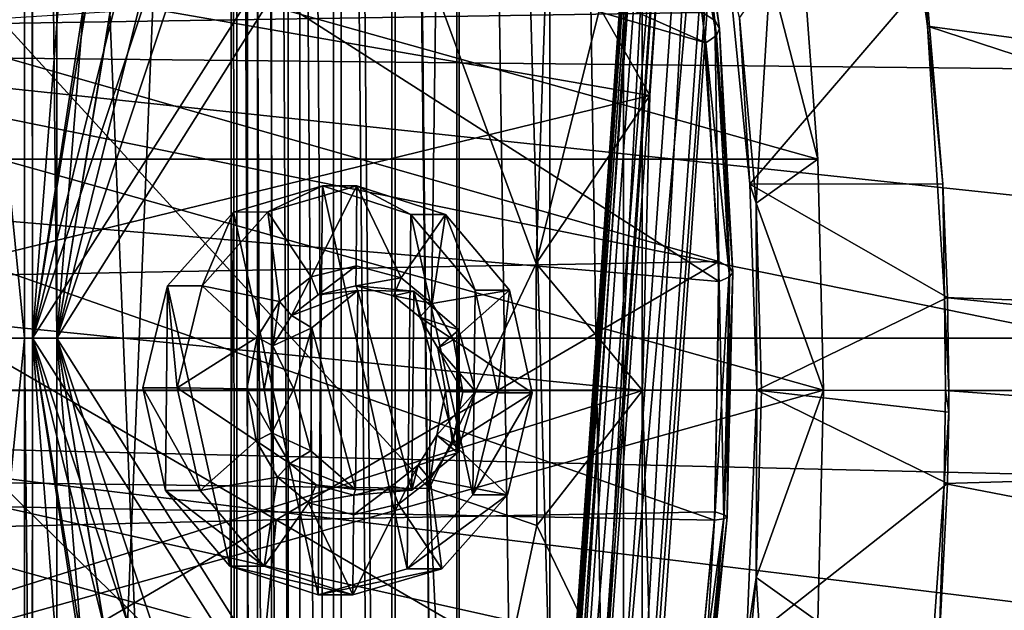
# Model space of a CAD drawing. Header units: metres. Extents: x 0 to 808, y -804 to 0.
# Tile 32 of 124: x 54 to 159, y -431 to -368. Entities that reach past the tile are written whole.
import ezdxf

# ---------------------------------------------------------------- set-up
doc = ezdxf.new("R2010")
doc.units = ezdxf.units.M

msp = doc.modelspace()

# ---------------------------------------------------------------- linework, layer by layer
at = {"layer": 'top'}
for points in [[(21.542166, -329.835785, 664.00946), (18.532249, -371.533875, 664.009521), (248.535645, -373.943726, 664.00946)], [(244.407547, -352.123993, 664.00946), (21.542166, -329.835785, 664.00946), (248.535645, -373.943726, 664.00946)], [(151.214111, -368.448395, 266.828857), (147.297379, -339.955139, 272.483185), (249.511292, -381.749786, 628.134583)], [(147.297379, -339.955139, 272.483185), (246.656921, -362.63324, 628.134583), (249.511292, -381.749786, 628.134583)], [(151.214111, -368.448395, 266.828857), (149.703827, -355.550659, 268.890137), (147.297379, -339.955139, 272.483185)], [(44.751301, -341.581635, 1487.285645), (127.063385, -366.969727, 1556.992432), (39.874352, -368.346619, 1483.866333)], [(62.734589, -341.381958, 1606.41626), (56.308884, -349.469788, 1606.41626), (127.394341, -370.258514, 1606.41626)], [(123.961105, -344.767303, 1606.41626), (62.734589, -341.381958, 1606.41626), (127.394341, -370.258514, 1606.41626)], [(124.748444, -341.66394, 1566.31543), (128.384338, -367.858948, 1569.262207), (127.063385, -366.969727, 1556.992432)], [(124.748444, -341.66394, 1566.31543), (125.389145, -342.719391, 1579.651611), (128.384338, -367.858948, 1569.262207)], [(125.389145, -342.719391, 1579.651611), (125.121582, -343.726898, 1593.035034), (128.879013, -368.691223, 1581.619629)], [(125.389145, -342.719391, 1579.651611), (128.879013, -368.691223, 1581.619629), (128.384338, -367.858948, 1569.262207)], [(123.961105, -344.767303, 1606.41626), (128.546265, -369.466339, 1594.019287), (125.121582, -343.726898, 1593.035034)], [(125.121582, -343.726898, 1593.035034), (128.546265, -369.466339, 1594.019287), (128.879013, -368.691223, 1581.619629)], [(31.526333, -360.236053, 1936.700195), (123.580734, -344.390533, 1987.365723), (121.380722, -375.91983, 1990.435425)], [(121.380722, -375.91983, 1990.435425), (123.580734, -344.390533, 1987.365723), (116.010399, -366.478821, 1999.915161)], [(123.961105, -344.767303, 1606.41626), (127.394341, -370.258514, 1606.41626), (128.546265, -369.466339, 1594.019287)], [(56.308884, -349.469788, 1606.41626), (31.726486, -387.663605, 1606.41626), (128.855896, -395.908936, 1606.41626)], [(56.308884, -349.469788, 1606.41626), (47.322784, -354.564178, 1606.41626), (31.726486, -387.663605, 1606.41626)], [(127.394341, -370.258514, 1606.41626), (56.308884, -349.469788, 1606.41626), (128.855896, -395.908936, 1606.41626)], [(151.007889, -363.41098, 259.653168), (149.703827, -355.550659, 268.890137), (151.214111, -368.448395, 266.828857)], [(51.504875, -358.107056, 192.135345), (137.623108, -358.098785, 192.082504), (139.434402, -382.757477, 189.277145)], [(51.505737, -382.758026, 189.286346), (51.504875, -358.107056, 192.135345), (139.434402, -382.757477, 189.277145)], [(139.434402, -382.757477, 189.277145), (137.623108, -358.098785, 192.082504), (134.32782, -362.826233, 223.287338)], [(29.250618, -398.433411, 1938.875854), (31.526333, -360.236053, 1936.700195), (121.380722, -375.91983, 1990.435425)], [(131.02562, -367.507629, 254.497528), (132.809525, -387.473419, 252.217087), (134.32782, -362.826233, 223.287338)], [(132.809525, -387.473419, 252.217087), (139.434402, -382.757477, 189.277145), (134.32782, -362.826233, 223.287338)], [(129.941803, -363.378082, 259.678375), (132.15181, -385.435852, 257.196381), (131.02562, -367.507629, 254.497528)], [(151.007889, -363.41098, 259.653168), (132.15181, -385.435852, 257.196381), (129.941803, -363.378082, 259.678375)], [(151.007889, -363.41098, 259.653168), (152.883057, -385.425201, 257.200012), (132.15181, -385.435852, 257.196381)], [(152.883057, -385.425201, 257.200012), (151.007889, -363.41098, 259.653168), (151.214111, -368.448395, 266.828857)], [(97.669868, -418.167664, 2031.968872), (98.379761, -364.648163, 2030.431641), (51.506985, -367.649902, 2038.852661)], [(109.163269, -393.973083, 2011.623779), (98.379761, -364.648163, 2030.431641), (97.669868, -418.167664, 2031.968872)], [(110.150223, -365.82901, 2010.088013), (98.379761, -364.648163, 2030.431641), (109.163269, -393.973083, 2011.623779)], [(116.010399, -366.478821, 1999.915161), (110.150223, -365.82901, 2010.088013), (109.163269, -393.973083, 2011.623779)], [(127.063385, -366.969727, 1556.992432), (128.809021, -393.76825, 1559.180054), (39.874352, -368.346619, 1483.866333)], [(121.380722, -375.91983, 1990.435425), (116.010399, -366.478821, 1999.915161), (109.163269, -393.973083, 2011.623779)], [(127.063385, -366.969727, 1556.992432), (128.384338, -367.858948, 1569.262207), (128.809021, -393.76825, 1559.180054)], [(97.669868, -418.167664, 2031.968872), (51.506985, -367.649902, 2038.852661), (51.506989, -417.552856, 2040.109741)], [(128.384338, -367.858948, 1569.262207), (129.939499, -394.385986, 1570.913208), (128.809021, -393.76825, 1559.180054)], [(128.384338, -367.858948, 1569.262207), (128.879013, -368.691223, 1581.619629), (129.939499, -394.385986, 1570.913208)], [(132.15181, -385.435852, 257.196381), (132.809525, -387.473419, 252.217087), (131.02562, -367.507629, 254.497528)], [(39.874352, -368.346619, 1483.866333), (128.809021, -393.76825, 1559.180054), (36.266117, -395.486328, 1481.538696)], [(128.879013, -368.691223, 1581.619629), (128.546265, -369.466339, 1594.019287), (130.324265, -394.937561, 1582.724243)], [(128.879013, -368.691223, 1581.619629), (130.324265, -394.937561, 1582.724243), (129.939499, -394.385986, 1570.913208)], [(153.045242, -397.627655, 264.606598), (151.214111, -368.448395, 266.828857), (250.818848, -401.033966, 628.134583)], [(151.214111, -368.448395, 266.828857), (249.511292, -381.749786, 628.134583), (250.818848, -401.033966, 628.134583)], [(151.214111, -368.448395, 266.828857), (153.045242, -397.627655, 264.606598), (152.883057, -385.425201, 257.200012)], [(127.394341, -370.258514, 1606.41626), (129.962296, -395.422852, 1594.572144), (128.546265, -369.466339, 1594.019287)], [(127.394341, -370.258514, 1606.41626), (128.855896, -395.908936, 1606.41626), (129.962296, -395.422852, 1594.572144)], [(128.546265, -369.466339, 1594.019287), (129.962296, -395.422852, 1594.572144), (130.324265, -394.937561, 1582.724243)], [(248.535645, -373.943726, 664.00946), (18.532249, -371.533875, 664.009521), (250.639572, -396.245636, 664.00946)], [(18.532249, -371.533875, 664.009521), (250.65152, -418.744904, 664.00946), (250.639572, -396.245636, 664.00946)], [(18.532249, -371.533875, 664.009521), (20.811975, -413.274261, 664.009521), (250.65152, -418.744904, 664.00946)], [(29.250618, -398.433411, 1938.875854), (121.380722, -375.91983, 1990.435425), (120.620842, -407.628754, 1991.945435)], [(120.620842, -407.628754, 1991.945435), (121.380722, -375.91983, 1990.435425), (109.163269, -393.973083, 2011.623779)], [(51.505737, -382.758026, 189.286346), (139.434402, -382.757477, 189.277145), (140.042877, -407.620453, 188.338043)], [(51.506351, -407.620453, 188.338043), (51.505737, -382.758026, 189.286346), (140.042877, -407.620453, 188.338043)], [(140.042877, -407.620453, 188.338043), (139.434402, -382.757477, 189.277145), (132.809525, -387.473419, 252.217087)], [(152.883057, -385.425201, 257.200012), (153.386719, -397.627655, 256.544312), (132.15181, -385.435852, 257.196381)], [(132.15181, -385.435852, 257.196381), (132.891617, -407.620453, 256.377838), (132.809525, -387.473419, 252.217087)], [(132.15181, -385.435852, 257.196381), (153.386719, -397.627655, 256.544312), (132.891617, -407.620453, 256.377838)], [(153.045242, -397.627655, 264.606598), (153.386719, -397.627655, 256.544312), (152.883057, -385.425201, 257.200012)], [(31.726486, -387.663605, 1606.41626), (27.370209, -419.674286, 1606.41626), (128.348419, -421.586182, 1606.41626)], [(128.855896, -395.908936, 1606.41626), (31.726486, -387.663605, 1606.41626), (128.348419, -421.586182, 1606.41626)], [(133.40921, -407.620453, 251.453156), (140.042877, -407.620453, 188.338043), (132.809525, -387.473419, 252.217087)], [(132.891617, -407.620453, 256.377838), (133.40921, -407.620453, 251.453156), (132.809525, -387.473419, 252.217087)], [(128.809021, -393.76825, 1559.180054), (81.225533, -421.558472, 1520.022461), (36.266117, -395.486328, 1481.538696)], [(128.809021, -393.76825, 1559.180054), (128.398941, -420.69574, 1559.59729), (81.225533, -421.558472, 1520.022461)], [(109.163269, -393.973083, 2011.623779), (97.669868, -418.167664, 2031.968872), (109.257904, -422.173615, 2012.037354)], [(120.620842, -407.628754, 1991.945435), (109.163269, -393.973083, 2011.623779), (109.257904, -422.173615, 2012.037354)], [(128.809021, -393.76825, 1559.180054), (129.939499, -394.385986, 1570.913208), (128.398941, -420.69574, 1559.59729)], [(129.939499, -394.385986, 1570.913208), (129.385452, -421.01651, 1571.237183), (128.398941, -420.69574, 1559.59729)], [(129.939499, -394.385986, 1570.913208), (130.324265, -394.937561, 1582.724243), (129.385452, -421.01651, 1571.237183)], [(36.266117, -395.486328, 1481.538696), (81.225533, -421.558472, 1520.022461), (34.040581, -422.705139, 1480.44043)], [(128.855896, -395.908936, 1606.41626), (129.361877, -421.431946, 1594.683105), (129.962296, -395.422852, 1594.572144)], [(129.962296, -395.422852, 1594.572144), (129.361877, -421.431946, 1594.683105), (129.706726, -421.261902, 1582.94458)], [(130.324265, -394.937561, 1582.724243), (129.706726, -421.261902, 1582.94458), (129.385452, -421.01651, 1571.237183)], [(130.324265, -394.937561, 1582.724243), (129.962296, -395.422852, 1594.572144), (129.706726, -421.261902, 1582.94458)], [(128.855896, -395.908936, 1606.41626), (128.348419, -421.586182, 1606.41626), (129.361877, -421.431946, 1594.683105)], [(153.386719, -397.627655, 256.544312), (153.515457, -407.637634, 256.377838), (132.891617, -407.620453, 256.377838)], [(153.172592, -407.625549, 264.485321), (153.045242, -397.627655, 264.606598), (250.909256, -407.622559, 628.134583)], [(153.045242, -397.627655, 264.606598), (250.818848, -401.033966, 628.134583), (250.909256, -407.622559, 628.134583)], [(153.386719, -397.627655, 256.544312), (153.045242, -397.627655, 264.606598), (153.515457, -407.637634, 256.377838)], [(153.045242, -397.627655, 264.606598), (153.172592, -407.625549, 264.485321), (153.515457, -407.637634, 256.377838)], [(28.926203, -407.628754, 1939.005371), (29.250618, -398.433411, 1938.875854), (120.620842, -407.628754, 1991.945435)], [(28.926203, -407.628754, 1939.005371), (120.620842, -407.628754, 1991.945435), (28.442308, -436.735413, 1938.395386)], [(120.620842, -407.628754, 1991.945435), (121.757156, -448.084473, 1991.592041), (28.442308, -436.735413, 1938.395386)], [(139.434372, -432.48407, 189.277222), (51.505966, -432.483521, 189.286392), (140.042877, -407.620453, 188.338043)], [(51.505966, -432.483521, 189.286392), (51.506351, -407.620453, 188.338043), (140.042877, -407.620453, 188.338043)], [(121.757156, -448.084473, 1991.592041), (120.620842, -407.628754, 1991.945435), (109.257904, -422.173615, 2012.037354)], [(131.788544, -434.702667, 257.601563), (132.891617, -407.620453, 256.377838), (153.373627, -417.627655, 256.544342)], [(132.891617, -407.620453, 256.377838), (131.788544, -434.702667, 257.601563), (132.810349, -427.753632, 252.216034)], [(133.40921, -407.620453, 251.453156), (132.891617, -407.620453, 256.377838), (132.810349, -427.753632, 252.216034)], [(139.434372, -432.48407, 189.277222), (140.042877, -407.620453, 188.338043), (132.810349, -427.753632, 252.216034)], [(132.810349, -427.753632, 252.216034), (140.042877, -407.620453, 188.338043), (133.40921, -407.620453, 251.453156)], [(132.891617, -407.620453, 256.377838), (153.508301, -409.973663, 256.386993), (153.373627, -417.627655, 256.544342)], [(132.891617, -407.620453, 256.377838), (153.515457, -407.637634, 256.377838), (153.508301, -409.973663, 256.386993)], [(250.800812, -414.838379, 628.134583), (153.026871, -417.627655, 264.74408), (153.172592, -407.625549, 264.485321)], [(153.172592, -407.625549, 264.485321), (153.026871, -417.627655, 264.74408), (153.508301, -409.973663, 256.386993)], [(250.909256, -407.622559, 628.134583), (250.800812, -414.838379, 628.134583), (153.172592, -407.625549, 264.485321)], [(153.515457, -407.637634, 256.377838), (153.172592, -407.625549, 264.485321), (153.508301, -409.973663, 256.386993)], [(153.508301, -409.973663, 256.386993), (153.026871, -417.627655, 264.74408), (153.373627, -417.627655, 256.544342)], [(20.811975, -413.274261, 664.009521), (248.557526, -441.146515, 664.00946), (250.65152, -418.744904, 664.00946)], [(248.557526, -441.146515, 664.00946), (20.811975, -413.274261, 664.009521), (244.398788, -463.15802, 664.00946)], [(20.811975, -413.274261, 664.009521), (28.320469, -454.400513, 664.009521), (244.398788, -463.15802, 664.00946)], [(250.800812, -414.838379, 628.134583), (249.195343, -436.260559, 628.134583), (153.026871, -417.627655, 264.74408)], [(100.007813, -465.213501, 2030.410889), (51.506989, -417.552856, 2040.109741), (51.506996, -467.455811, 2038.852661)], [(100.007813, -465.213501, 2030.410889), (97.669868, -418.167664, 2031.968872), (51.506989, -417.552856, 2040.109741)], [(131.788544, -434.702667, 257.601563), (153.373627, -417.627655, 256.544342), (152.471725, -434.867889, 257.616455)], [(249.195343, -436.260559, 628.134583), (150.935715, -447.12027, 268.270477), (153.026871, -417.627655, 264.74408)], [(153.026871, -417.627655, 264.74408), (150.935715, -447.12027, 268.270477), (152.471725, -434.867889, 257.616455)], [(153.373627, -417.627655, 256.544342), (153.026871, -417.627655, 264.74408), (152.471725, -434.867889, 257.616455)], [(97.669868, -418.167664, 2031.968872), (100.007813, -465.213501, 2030.410889), (109.257904, -422.173615, 2012.037354)], [(27.370209, -419.674286, 1606.41626), (24.746794, -451.846039, 1606.41626), (125.88398, -447.147491, 1606.41626)], [(128.348419, -421.586182, 1606.41626), (27.370209, -419.674286, 1606.41626), (125.88398, -447.147491, 1606.41626)], [(128.398941, -420.69574, 1559.59729), (125.840233, -447.471497, 1558.249268), (81.225533, -421.558472, 1520.022461)], [(128.398941, -420.69574, 1559.59729), (129.385452, -421.01651, 1571.237183), (125.840233, -447.471497, 1558.249268)], [(129.385452, -421.01651, 1571.237183), (126.730499, -447.504333, 1570.237915), (125.840233, -447.471497, 1558.249268)], [(129.385452, -421.01651, 1571.237183), (129.706726, -421.261902, 1582.94458), (126.730499, -447.504333, 1570.237915)], [(81.225533, -421.558472, 1520.022461), (33.244865, -449.712585, 1480.584473), (34.040581, -422.705139, 1480.44043)], [(33.244865, -449.712585, 1480.584473), (81.225533, -421.558472, 1520.022461), (78.671959, -448.537933, 1518.684448)], [(81.225533, -421.558472, 1520.022461), (125.840233, -447.471497, 1558.249268), (78.671959, -448.537933, 1518.684448)], [(109.257904, -422.173615, 2012.037354), (100.007813, -465.213501, 2030.410889), (121.757156, -448.084473, 1991.592041)], [(128.348419, -421.586182, 1606.41626), (125.88398, -447.147491, 1606.41626), (126.755806, -447.316345, 1594.353638)], [(129.706726, -421.261902, 1582.94458), (127.03595, -447.452576, 1582.283447), (126.730499, -447.504333, 1570.237915)], [(129.361877, -421.431946, 1594.683105), (126.755806, -447.316345, 1594.353638), (127.03595, -447.452576, 1582.283447)], [(128.348419, -421.586182, 1606.41626), (126.755806, -447.316345, 1594.353638), (129.361877, -421.431946, 1594.683105)], [(129.706726, -421.261902, 1582.94458), (129.361877, -421.431946, 1594.683105), (127.03595, -447.452576, 1582.283447)], [(132.810349, -427.753632, 252.216034), (131.788544, -434.702667, 257.601563), (131.026627, -447.724854, 254.496216)], [(134.329178, -452.405792, 223.282654), (132.810349, -427.753632, 252.216034), (131.026627, -447.724854, 254.496216)], [(134.329178, -452.405792, 223.282654), (139.434372, -432.48407, 189.277222), (132.810349, -427.753632, 252.216034)]]:
    msp.add_3dface(points, dxfattribs=at)
at = {"layer": 'top0123418'}
for points in [[(105.473305, -547.635315, 1630.29541), (123.398819, -291.2612, 1630.29541), (108.483475, -507.748108, 1629.78064)], [(123.398819, -291.2612, 1630.29541), (105.473305, -547.635315, 1630.29541), (106.339432, -547.695862, 1635.219482)], [(124.264938, -291.321747, 1635.219482), (123.398819, -291.2612, 1630.29541), (106.339432, -547.695862, 1635.219482)], [(124.264938, -291.321747, 1635.219482), (106.339432, -547.695862, 1635.219482), (111.026451, -548.02356, 1636.929565)], [(123.398819, -291.2612, 1630.29541), (120.829063, -331.179169, 1629.78064), (108.483475, -507.748108, 1629.78064)], [(109.294197, -547.902466, 1627.081421), (127.219711, -291.528351, 1627.081421), (131.906723, -291.856049, 1628.791626)], [(109.294197, -547.902466, 1627.081421), (123.88578, -331.392883, 1627.209473), (127.219711, -291.528351, 1627.081421)], [(113.981216, -548.230164, 1628.791626), (109.294197, -547.902466, 1627.081421), (131.906723, -291.856049, 1628.791626)], [(128.951965, -291.649475, 1636.929565), (124.264938, -291.321747, 1635.219482), (111.026451, -548.02356, 1636.929565)], [(128.951965, -291.649475, 1636.929565), (111.026451, -548.02356, 1636.929565), (114.847343, -548.29071, 1633.715576)], [(113.981216, -548.230164, 1628.791626), (131.906723, -291.856049, 1628.791626), (132.772858, -291.916626, 1633.715576)], [(114.847343, -548.29071, 1633.715576), (113.981216, -548.230164, 1628.791626), (132.772858, -291.916626, 1633.715576)], [(132.772858, -291.916626, 1633.715576), (128.951965, -291.649475, 1636.929565), (114.847343, -548.29071, 1633.715576)], [(108.483475, -507.748108, 1629.78064), (120.829063, -331.179169, 1629.78064), (108.892868, -506.359558, 1629.241089)], [(120.829063, -331.179169, 1629.78064), (121.041245, -332.611176, 1629.241089), (108.892868, -506.359558, 1629.241089)], [(109.294197, -547.902466, 1627.081421), (111.540192, -507.961823, 1627.209473), (123.88578, -331.392883, 1627.209473)], [(111.540192, -507.961823, 1627.209473), (109.883698, -505.841156, 1628.175293), (123.88578, -331.392883, 1627.209473)], [(123.88578, -331.392883, 1627.209473), (109.883698, -505.841156, 1628.175293), (121.950294, -333.262421, 1628.175293)], [(108.892868, -506.359558, 1629.241089), (121.041245, -332.611176, 1629.241089), (109.883698, -505.841156, 1628.175293)], [(109.883698, -505.841156, 1628.175293), (121.041245, -332.611176, 1629.241089), (121.950294, -333.262421, 1628.175293)]]:
    msp.add_3dface(points, dxfattribs=at)
at = {"layer": 'top0123435'}
for points in [[(80.349724, -388.440338, 1960.132813), (76.641464, -388.44281, 1966.588745), (86.210037, -385.630402, 1972.08606)], [(86.210037, -385.630402, 1972.08606), (76.641464, -388.44281, 1966.588745), (85.749619, -429.627106, 1971.80481)], [(80.349724, -388.440338, 1960.132813), (89.918304, -385.62796, 1965.630127), (84.979073, -395.39743, 1962.789307)], [(89.918304, -385.62796, 1965.630127), (80.349724, -388.440338, 1960.132813), (86.210037, -385.630402, 1972.08606)], [(84.979073, -395.39743, 1962.789307), (89.918304, -385.62796, 1965.630127), (89.828094, -394.247772, 1965.575073)], [(95.318192, -426.814697, 1977.302124), (86.210037, -385.630402, 1972.08606), (85.749619, -429.627106, 1971.80481)], [(89.918304, -385.62796, 1965.630127), (86.210037, -385.630402, 1972.08606), (95.716934, -388.712463, 1977.545654)], [(95.716934, -388.712463, 1977.545654), (86.210037, -385.630402, 1972.08606), (95.318192, -426.814697, 1977.302124)], [(89.918304, -385.62796, 1965.630127), (94.651634, -395.534149, 1968.345215), (89.828094, -394.247772, 1965.575073)], [(89.918304, -385.62796, 1965.630127), (99.425194, -388.709991, 1971.089844), (94.651634, -395.534149, 1968.345215)], [(99.425194, -388.709991, 1971.089844), (89.918304, -385.62796, 1965.630127), (95.716934, -388.712463, 1977.545654)], [(73.283356, -396.393616, 1956.070923), (69.575096, -396.396057, 1962.526733), (76.641464, -388.44281, 1966.588745)], [(76.641464, -388.44281, 1966.588745), (69.575096, -396.396057, 1962.526733), (76.242729, -426.545074, 1966.345215)], [(73.283356, -396.393616, 1956.070923), (80.349724, -388.440338, 1960.132813), (81.583984, -398.050293, 1960.838135)], [(80.349724, -388.440338, 1960.132813), (73.283356, -396.393616, 1956.070923), (76.641464, -388.44281, 1966.588745)], [(85.749619, -429.627106, 1971.80481), (76.641464, -388.44281, 1966.588745), (76.242729, -426.545074, 1966.345215)], [(81.583984, -398.050293, 1960.838135), (80.349724, -388.440338, 1960.132813), (84.979073, -395.39743, 1962.789307)], [(99.425194, -388.709991, 1971.089844), (97.990196, -398.282227, 1970.261841), (94.651634, -395.534149, 1968.345215)], [(102.38456, -418.86145, 1981.364136), (95.716934, -388.712463, 1977.545654), (95.318192, -426.814697, 1977.302124)], [(99.425194, -388.709991, 1971.089844), (95.716934, -388.712463, 1977.545654), (102.614769, -396.863098, 1981.504639)], [(102.614769, -396.863098, 1981.504639), (95.716934, -388.712463, 1977.545654), (102.38456, -418.86145, 1981.364136)], [(99.425194, -388.709991, 1971.089844), (106.323036, -396.860657, 1975.048828), (97.990196, -398.282227, 1970.261841)], [(106.323036, -396.860657, 1975.048828), (99.425194, -388.709991, 1971.089844), (102.614769, -396.863098, 1981.504639)], [(85.737968, -397.334137, 1963.224609), (84.979073, -395.39743, 1962.789307), (89.828094, -394.247772, 1965.575073)], [(89.805847, -396.372711, 1965.561523), (85.737968, -397.334137, 1963.224609), (89.828094, -394.247772, 1965.575073)], [(89.805847, -396.372711, 1965.561523), (89.828094, -394.247772, 1965.575073), (94.651634, -395.534149, 1968.345215)], [(82.871155, -399.571259, 1961.577026), (81.583984, -398.050293, 1960.838135), (84.979073, -395.39743, 1962.789307)], [(85.737968, -397.334137, 1963.224609), (82.871155, -399.571259, 1961.577026), (84.979073, -395.39743, 1962.789307)], [(93.852402, -397.448853, 1967.885498), (89.805847, -396.372711, 1965.561523), (94.651634, -395.534149, 1968.345215)], [(93.852402, -397.448853, 1967.885498), (94.651634, -395.534149, 1968.345215), (97.990196, -398.282227, 1970.261841)], [(70.612625, -407.356659, 1954.532715), (66.904366, -407.3591, 1960.988525), (69.575096, -396.396057, 1962.526733)], [(69.575096, -396.396057, 1962.526733), (66.904366, -407.3591, 1960.988525), (69.344887, -418.394409, 1962.386108)], [(76.242729, -426.545074, 1966.345215), (69.575096, -396.396057, 1962.526733), (69.344887, -418.394409, 1962.386108)], [(73.283356, -396.393616, 1956.070923), (70.612625, -407.356659, 1954.532715), (69.575096, -396.396057, 1962.526733)], [(70.612625, -407.356659, 1954.532715), (73.283356, -396.393616, 1956.070923), (79.201683, -401.899902, 1959.468262)], [(79.201683, -401.899902, 1959.468262), (73.283356, -396.393616, 1956.070923), (81.583984, -398.050293, 1960.838135)], [(90.001801, -396.883759, 1958.228027), (85.737968, -397.334137, 1963.224609), (89.805847, -396.372711, 1965.561523)], [(96.029976, -396.968964, 1961.690674), (89.805847, -396.372711, 1965.561523), (93.852402, -397.448853, 1967.885498)], [(96.029976, -396.968964, 1961.690674), (90.001801, -396.883759, 1958.228027), (89.805847, -396.372711, 1965.561523)], [(85.737968, -397.334137, 1963.224609), (90.001801, -396.883759, 1958.228027), (82.871155, -399.571259, 1961.577026)], [(90.001801, -396.883759, 1958.228027), (85.082146, -400.901031, 1955.400635), (82.871155, -399.571259, 1961.577026)], [(89.777901, -418.279388, 1958.091309), (85.082146, -400.901031, 1955.400635), (90.001801, -396.883759, 1958.228027)], [(95.806076, -418.364594, 1961.553955), (89.777901, -418.279388, 1958.091309), (90.001801, -396.883759, 1958.228027)], [(95.806076, -418.364594, 1961.553955), (90.001801, -396.883759, 1958.228027), (96.029976, -396.968964, 1961.690674)], [(96.671547, -399.766357, 1969.503906), (96.029976, -396.968964, 1961.690674), (93.852402, -397.448853, 1967.885498)], [(96.671547, -399.766357, 1969.503906), (93.852402, -397.448853, 1967.885498), (97.990196, -398.282227, 1970.261841)], [(100.725731, -414.347321, 1964.381348), (95.806076, -418.364594, 1961.553955), (96.029976, -396.968964, 1961.690674)], [(100.864113, -401.124115, 1964.46582), (96.029976, -396.968964, 1961.690674), (96.671547, -399.766357, 1969.503906)], [(100.725731, -414.347321, 1964.381348), (96.029976, -396.968964, 1961.690674), (100.864113, -401.124115, 1964.46582)], [(106.323036, -396.860657, 1975.048828), (100.291229, -402.198029, 1971.582153), (97.990196, -398.282227, 1970.261841)], [(106.323036, -396.860657, 1975.048828), (108.763557, -407.895966, 1976.446533), (100.291229, -402.198029, 1971.582153)], [(105.055298, -407.898407, 1982.902344), (102.614769, -396.863098, 1981.504639), (102.38456, -418.86145, 1981.364136)], [(106.323036, -396.860657, 1975.048828), (102.614769, -396.863098, 1981.504639), (105.055298, -407.898407, 1982.902344)], [(108.763557, -407.895966, 1976.446533), (106.323036, -396.860657, 1975.048828), (105.055298, -407.898407, 1982.902344)], [(80.862106, -402.82196, 1960.421753), (79.201683, -401.899902, 1959.468262), (81.583984, -398.050293, 1960.838135)], [(82.871155, -399.571259, 1961.577026), (80.862106, -402.82196, 1960.421753), (81.583984, -398.050293, 1960.838135)], [(96.671547, -399.766357, 1969.503906), (97.990196, -398.282227, 1970.261841), (100.291229, -402.198029, 1971.582153)], [(82.871155, -399.571259, 1961.577026), (85.082146, -400.901031, 1955.400635), (80.862106, -402.82196, 1960.421753)], [(98.611977, -403.072876, 1970.617188), (96.671547, -399.766357, 1969.503906), (100.291229, -402.198029, 1971.582153)], [(98.611977, -403.072876, 1970.617188), (100.864113, -401.124115, 1964.46582), (96.671547, -399.766357, 1969.503906)], [(85.082146, -400.901031, 1955.400635), (83.145584, -407.486237, 1954.285767), (80.862106, -402.82196, 1960.421753)], [(84.943764, -414.124237, 1955.316162), (83.145584, -407.486237, 1954.285767), (85.082146, -400.901031, 1955.400635)], [(89.777901, -418.279388, 1958.091309), (84.943764, -414.124237, 1955.316162), (85.082146, -400.901031, 1955.400635)], [(78.087151, -407.462311, 1958.82605), (70.612625, -407.356659, 1954.532715), (79.201683, -401.899902, 1959.468262)], [(79.929726, -407.488373, 1959.884399), (78.087151, -407.462311, 1958.82605), (79.201683, -401.899902, 1959.468262)], [(80.862106, -402.82196, 1960.421753), (79.929726, -407.488373, 1959.884399), (79.201683, -401.899902, 1959.468262)], [(102.65773, -407.762054, 1965.49353), (100.864113, -401.124115, 1964.46582), (98.611977, -403.072876, 1970.617188)], [(102.65773, -407.762054, 1965.49353), (100.725731, -414.347321, 1964.381348), (100.864113, -401.124115, 1964.46582)], [(80.862106, -402.82196, 1960.421753), (83.145584, -407.486237, 1954.285767), (79.929726, -407.488373, 1959.884399)], [(98.611977, -403.072876, 1970.617188), (100.291229, -402.198029, 1971.582153), (101.289032, -407.790283, 1972.153198)], [(99.446426, -407.764252, 1971.094727), (98.611977, -403.072876, 1970.617188), (101.289032, -407.790283, 1972.153198)], [(99.446426, -407.764252, 1971.094727), (102.65773, -407.762054, 1965.49353), (98.611977, -403.072876, 1970.617188)], [(108.763557, -407.895966, 1976.446533), (101.289032, -407.790283, 1972.153198), (100.291229, -402.198029, 1971.582153)], [(66.904366, -407.3591, 1960.988525), (70.612625, -407.356659, 1954.532715), (73.053146, -418.391968, 1955.930298)], [(69.344887, -418.394409, 1962.386108), (66.904366, -407.3591, 1960.988525), (73.053146, -418.391968, 1955.930298)], [(73.053146, -418.391968, 1955.930298), (70.612625, -407.356659, 1954.532715), (79.084946, -413.054565, 1959.396973)], [(70.612625, -407.356659, 1954.532715), (78.087151, -407.462311, 1958.82605), (79.084946, -413.054565, 1959.396973)], [(79.084946, -413.054565, 1959.396973), (78.087151, -407.462311, 1958.82605), (80.764183, -412.179749, 1960.361938)], [(78.087151, -407.462311, 1958.82605), (79.929726, -407.488373, 1959.884399), (80.764183, -412.179749, 1960.361938)], [(80.764183, -412.179749, 1960.361938), (79.929726, -407.488373, 1959.884399), (83.145584, -407.486237, 1954.285767)], [(84.943764, -414.124237, 1955.316162), (80.764183, -412.179749, 1960.361938), (83.145584, -407.486237, 1954.285767)], [(99.446426, -407.764252, 1971.094727), (98.514046, -412.430664, 1970.557495), (102.65773, -407.762054, 1965.49353)], [(98.514046, -412.430664, 1970.557495), (100.725731, -414.347321, 1964.381348), (102.65773, -407.762054, 1965.49353)], [(100.1745, -413.352692, 1971.510864), (98.514046, -412.430664, 1970.557495), (99.446426, -407.764252, 1971.094727)], [(101.289032, -407.790283, 1972.153198), (100.1745, -413.352692, 1971.510864), (99.446426, -407.764252, 1971.094727)], [(100.1745, -413.352692, 1971.510864), (101.289032, -407.790283, 1972.153198), (108.763557, -407.895966, 1976.446533)], [(106.092819, -418.859009, 1974.908203), (100.1745, -413.352692, 1971.510864), (108.763557, -407.895966, 1976.446533)], [(105.055298, -407.898407, 1982.902344), (102.38456, -418.86145, 1981.364136), (108.763557, -407.895966, 1976.446533)], [(102.38456, -418.86145, 1981.364136), (106.092819, -418.859009, 1974.908203), (108.763557, -407.895966, 1976.446533)], [(79.084946, -413.054565, 1959.396973), (80.764183, -412.179749, 1960.361938), (82.704605, -415.486267, 1961.47522)], [(82.704605, -415.486267, 1961.47522), (80.764183, -412.179749, 1960.361938), (84.943764, -414.124237, 1955.316162)], [(97.792198, -417.202301, 1970.140991), (96.504997, -415.681335, 1969.402222), (98.514046, -412.430664, 1970.557495)], [(98.514046, -412.430664, 1970.557495), (96.504997, -415.681335, 1969.402222), (100.725731, -414.347321, 1964.381348)], [(100.1745, -413.352692, 1971.510864), (97.792198, -417.202301, 1970.140991), (98.514046, -412.430664, 1970.557495)], [(73.053146, -418.391968, 1955.930298), (79.084946, -413.054565, 1959.396973), (81.385986, -416.970398, 1960.717285)], [(81.385986, -416.970398, 1960.717285), (79.084946, -413.054565, 1959.396973), (82.704605, -415.486267, 1961.47522)], [(97.792198, -417.202301, 1970.140991), (100.1745, -413.352692, 1971.510864), (106.092819, -418.859009, 1974.908203)], [(89.777901, -418.279388, 1958.091309), (82.704605, -415.486267, 1961.47522), (84.943764, -414.124237, 1955.316162)], [(96.504997, -415.681335, 1969.402222), (95.806076, -418.364594, 1961.553955), (100.725731, -414.347321, 1964.381348)], [(81.385986, -416.970398, 1960.717285), (82.704605, -415.486267, 1961.47522), (85.52375, -417.803772, 1963.09375)], [(89.777901, -418.279388, 1958.091309), (85.52375, -417.803772, 1963.09375), (82.704605, -415.486267, 1961.47522)], [(94.39711, -419.855194, 1968.189819), (93.638184, -417.918457, 1967.754639), (96.504997, -415.681335, 1969.402222)], [(96.504997, -415.681335, 1969.402222), (93.638184, -417.918457, 1967.754639), (95.806076, -418.364594, 1961.553955)], [(97.792198, -417.202301, 1970.140991), (94.39711, -419.855194, 1968.189819), (96.504997, -415.681335, 1969.402222)], [(79.950989, -426.542603, 1959.889404), (73.053146, -418.391968, 1955.930298), (81.385986, -416.970398, 1960.717285)], [(79.950989, -426.542603, 1959.889404), (81.385986, -416.970398, 1960.717285), (84.724548, -419.718475, 1962.633911)], [(84.724548, -419.718475, 1962.633911), (81.385986, -416.970398, 1960.717285), (85.52375, -417.803772, 1963.09375)], [(84.724548, -419.718475, 1962.633911), (85.52375, -417.803772, 1963.09375), (89.570313, -418.879913, 1965.417725)], [(89.570313, -418.879913, 1965.417725), (85.52375, -417.803772, 1963.09375), (89.777901, -418.279388, 1958.091309)], [(94.39711, -419.855194, 1968.189819), (89.548088, -421.004822, 1965.404053), (93.638184, -417.918457, 1967.754639)], [(89.548088, -421.004822, 1965.404053), (89.570313, -418.879913, 1965.417725), (93.638184, -417.918457, 1967.754639)], [(93.638184, -417.918457, 1967.754639), (89.570313, -418.879913, 1965.417725), (95.806076, -418.364594, 1961.553955)], [(94.39711, -419.855194, 1968.189819), (97.792198, -417.202301, 1970.140991), (99.026451, -426.812256, 1970.846313)], [(99.026451, -426.812256, 1970.846313), (97.792198, -417.202301, 1970.140991), (106.092819, -418.859009, 1974.908203)], [(69.344887, -418.394409, 1962.386108), (73.053146, -418.391968, 1955.930298), (79.950989, -426.542603, 1959.889404)], [(76.242729, -426.545074, 1966.345215), (69.344887, -418.394409, 1962.386108), (79.950989, -426.542603, 1959.889404)], [(89.548088, -421.004822, 1965.404053), (84.724548, -419.718475, 1962.633911), (89.570313, -418.879913, 1965.417725)], [(95.806076, -418.364594, 1961.553955), (89.570313, -418.879913, 1965.417725), (89.777901, -418.279388, 1958.091309)], [(102.38456, -418.86145, 1981.364136), (95.318192, -426.814697, 1977.302124), (106.092819, -418.859009, 1974.908203)], [(95.318192, -426.814697, 1977.302124), (99.026451, -426.812256, 1970.846313), (106.092819, -418.859009, 1974.908203)], [(89.457878, -429.624664, 1965.348999), (79.950989, -426.542603, 1959.889404), (84.724548, -419.718475, 1962.633911)], [(84.724548, -419.718475, 1962.633911), (89.548088, -421.004822, 1965.404053), (89.457878, -429.624664, 1965.348999)], [(89.548088, -421.004822, 1965.404053), (94.39711, -419.855194, 1968.189819), (89.457878, -429.624664, 1965.348999)], [(89.457878, -429.624664, 1965.348999), (94.39711, -419.855194, 1968.189819), (99.026451, -426.812256, 1970.846313)], [(76.242729, -426.545074, 1966.345215), (79.950989, -426.542603, 1959.889404), (89.457878, -429.624664, 1965.348999)], [(85.749619, -429.627106, 1971.80481), (76.242729, -426.545074, 1966.345215), (89.457878, -429.624664, 1965.348999)], [(95.318192, -426.814697, 1977.302124), (85.749619, -429.627106, 1971.80481), (99.026451, -426.812256, 1970.846313)], [(85.749619, -429.627106, 1971.80481), (89.457878, -429.624664, 1965.348999), (99.026451, -426.812256, 1970.846313)]]:
    msp.add_3dface(points, dxfattribs=at)
at = {"layer": 'top0123458'}
for points in [[(52.504349, -59.607704, 163.059708), (52.50436, -744.425171, 163.059708), (78.139015, -117.652733, 118.659142)], [(50.772301, -742.464233, 160.059708), (50.772301, -61.568661, 160.059708), (76.38961, -684.458496, 115.689217)], [(50.772301, -61.568661, 160.059708), (76.38961, -119.574379, 115.689217), (76.38961, -684.458496, 115.689217)], [(110.62793, -77.358109, 115.091583), (120.582596, -76.835205, 114.917824), (120.582596, -727.197693, 114.917824)], [(120.582596, -727.197693, 114.917824), (120.582596, -76.835205, 114.917824), (602.851624, -402.016144, 106.499786)], [(120.582596, -76.835205, 114.917824), (603.975037, -389.770264, 106.480179), (602.851624, -402.016144, 106.499786)], [(120.582596, -76.835205, 114.917824), (612.976318, -366.514282, 106.323059), (607.575745, -377.245148, 106.417328)], [(607.575745, -377.245148, 106.417328), (603.975037, -389.770264, 106.480179), (120.582596, -76.835205, 114.917824)], [(100.893181, -79.466103, 115.261505), (110.62793, -77.358109, 115.091583), (110.62793, -726.674744, 115.091583)], [(110.62793, -726.674744, 115.091583), (110.62793, -77.358109, 115.091583), (120.582596, -727.197693, 114.917824)], [(100.642296, -80.94912, 118.266342), (118.575203, -725.486145, 117.953323), (118.575211, -78.546761, 117.953323)], [(118.575203, -725.486145, 117.953323), (605.043579, -402.016144, 109.461983), (118.575211, -78.546761, 117.953323)], [(609.617432, -378.032806, 109.382149), (614.846802, -367.642334, 109.290871), (118.575211, -78.546761, 117.953323)], [(118.575211, -78.546761, 117.953323), (605.043579, -402.016144, 109.461983), (606.131226, -390.159637, 109.443001)], [(606.131226, -390.159637, 109.443001), (609.617432, -378.032806, 109.382149), (118.575211, -78.546761, 117.953323)], [(93.678375, -82.645264, 115.387444), (100.893181, -79.466103, 115.261505), (100.893181, -724.566772, 115.261505)], [(100.893181, -724.566772, 115.261505), (100.893181, -79.466103, 115.261505), (110.62793, -726.674744, 115.091583)], [(94.011635, -83.872688, 118.38208), (100.642296, -723.08374, 118.266342), (100.642296, -80.94912, 118.266342)], [(100.642296, -723.08374, 118.266342), (118.575203, -725.486145, 117.953323), (100.642296, -80.94912, 118.266342)], [(87.38414, -87.383156, 115.497307), (93.678375, -82.645264, 115.387444), (93.678375, -721.387634, 115.387444)], [(93.678375, -721.387634, 115.387444), (93.678375, -82.645264, 115.387444), (100.893181, -724.566772, 115.261505)], [(88.227264, -88.228714, 118.483047), (94.011627, -720.160156, 118.38208), (94.011635, -83.872688, 118.38208)], [(94.011627, -720.160156, 118.38208), (100.642296, -723.08374, 118.266342), (94.011635, -83.872688, 118.38208)], [(82.533562, -93.475494, 115.581978), (87.38414, -87.383156, 115.497307), (87.38414, -716.649719, 115.497307)], [(87.38414, -716.649719, 115.497307), (87.38414, -87.383156, 115.497307), (93.678375, -721.387634, 115.387444)], [(83.769608, -93.826202, 118.56086), (88.227257, -715.804138, 118.483047), (88.227264, -88.228714, 118.483047)], [(88.227257, -715.804138, 118.483047), (94.011627, -720.160156, 118.38208), (88.227264, -88.228714, 118.483047)], [(79.225815, -100.531952, 115.639709), (82.533562, -93.475494, 115.581978), (82.533554, -710.557373, 115.581978)], [(80.728645, -100.309341, 118.613937), (83.7696, -710.206665, 118.56086), (83.769608, -93.826202, 118.56086)], [(82.533554, -710.557373, 115.581978), (82.533562, -93.475494, 115.581978), (87.38414, -716.649719, 115.497307)], [(83.7696, -710.206665, 118.56086), (88.227257, -715.804138, 118.483047), (83.769608, -93.826202, 118.56086)], [(78.139015, -117.652733, 118.659142), (80.728645, -703.723511, 118.613937), (80.728645, -100.309341, 118.613937)], [(80.728645, -703.723511, 118.613937), (83.7696, -710.206665, 118.56086), (80.728645, -100.309341, 118.613937)], [(77.016495, -109.931259, 115.678276), (79.225815, -100.531952, 115.639709), (79.225815, -703.500916, 115.639709)], [(79.225815, -703.500916, 115.639709), (79.225815, -100.531952, 115.639709), (82.533554, -710.557373, 115.581978)], [(76.38961, -119.574379, 115.689217), (77.016495, -109.931259, 115.678276), (77.016495, -694.101624, 115.678276)], [(77.016495, -694.101624, 115.678276), (77.016495, -109.931259, 115.678276), (79.225815, -703.500916, 115.639709)], [(52.50436, -744.425171, 163.059708), (78.139023, -686.380127, 118.659142), (78.139015, -117.652733, 118.659142)], [(78.139015, -117.652733, 118.659142), (78.139023, -686.380127, 118.659142), (80.728645, -703.723511, 118.613937)], [(76.38961, -684.458496, 115.689217), (76.38961, -119.574379, 115.689217), (77.016495, -694.101624, 115.678276)], [(606.131226, -413.87265, 109.443001), (605.043579, -402.016144, 109.461983), (118.575203, -725.486145, 117.953323)], [(602.851624, -402.016144, 106.499786), (603.975037, -414.262024, 106.480179), (120.582596, -727.197693, 114.917824)], [(609.617432, -425.999451, 109.382149), (606.131226, -413.87265, 109.443001), (118.575203, -725.486145, 117.953323)], [(603.975037, -414.262024, 106.480179), (607.575745, -426.787109, 106.417328), (120.582596, -727.197693, 114.917824)], [(118.575203, -725.486145, 117.953323), (614.846802, -436.389954, 109.290871), (609.617432, -425.999451, 109.382149)], [(607.575745, -426.787109, 106.417328), (612.976318, -437.518005, 106.323059), (120.582596, -727.197693, 114.917824)]]:
    msp.add_3dface(points, dxfattribs=at)
at = {"layer": 'top0123459'}
for points in [[(54.184959, -54.185204, 2063.023926), (54.184959, -402.016327, 2063.023926), (16.016085, -16.016327, 2063.023926)], [(16.016085, -16.016327, 2063.023926), (54.184959, -402.016327, 2063.023926), (16.016085, -788.016357, 2063.023926)], [(51.714104, -51.714348, 2065.280029), (51.714104, -402.016327, 2065.280029), (54.774872, -54.775112, 2076.154541)], [(51.714104, -402.016327, 2065.280029), (55.057476, -402.016327, 2077.158691), (54.774872, -54.775112, 2076.154541)], [(57.672646, -57.67289, 2075.415527), (57.672646, -402.016327, 2075.415527), (54.184959, -54.185204, 2063.023926)], [(57.672646, -402.016327, 2075.415527), (54.184959, -402.016327, 2063.023926), (54.184959, -54.185204, 2063.023926)], [(54.774872, -54.775112, 2076.154541), (55.057476, -402.016327, 2077.158691), (55.057476, -55.05772, 2077.158691)], [(55.057476, -402.016327, 2077.158691), (81.416359, -61.669857, 2094.729492), (55.057476, -55.05772, 2077.158691)], [(57.672646, -57.67289, 2075.415527), (84.936157, -64.420471, 2093.589355), (57.672646, -402.016327, 2075.415527)], [(105.854675, -70.809113, 2111.02002), (81.416359, -61.669857, 2094.729492), (55.057476, -402.016327, 2077.158691)], [(84.936157, -64.420471, 2093.589355), (111.085014, -74.374359, 2111.02002), (57.672646, -402.016327, 2075.415527)], [(108.399345, -71.954971, 2112.716309), (105.854675, -70.809113, 2111.02002), (55.057476, -402.016327, 2077.158691)], [(55.057476, -402.016327, 2077.158691), (133.415726, -85.637718, 2129.39209), (108.399345, -71.954971, 2112.716309)], [(57.672646, -402.016327, 2075.415527), (111.085014, -74.374359, 2111.02002), (111.362381, -74.50135, 2111.204834)], [(111.362381, -74.50135, 2111.204834), (135.748489, -87.847626, 2127.460693), (57.672646, -402.016327, 2075.415527)], [(155.078293, -102.274033, 2143.832275), (133.415726, -85.637718, 2129.39209), (55.057476, -402.016327, 2077.158691)], [(135.748489, -87.847626, 2127.460693), (156.902939, -104.094284, 2141.562012), (57.672646, -402.016327, 2075.415527)], [(194.333847, -183.24324, 2170), (155.078293, -102.274033, 2143.832275), (55.057476, -402.016327, 2077.158691)], [(57.672646, -402.016327, 2075.415527), (156.902939, -104.094284, 2141.562012), (195.279739, -183.24324, 2167.144043)], [(55.057476, -402.016327, 2077.158691), (194.333847, -402.016327, 2170), (194.333847, -183.24324, 2170)], [(195.279739, -183.24324, 2167.144043), (195.279739, -402.016327, 2167.144043), (57.672646, -402.016327, 2075.415527)], [(54.184959, -402.016327, 2063.023926), (54.184959, -749.847473, 2063.023926), (16.016085, -788.016357, 2063.023926)], [(51.714104, -752.318298, 2065.280029), (54.774872, -749.257568, 2076.154541), (51.714104, -402.016327, 2065.280029)], [(54.774872, -749.257568, 2076.154541), (55.057476, -402.016327, 2077.158691), (51.714104, -402.016327, 2065.280029)], [(54.184959, -749.847473, 2063.023926), (54.184959, -402.016327, 2063.023926), (57.672646, -746.359741, 2075.415527)], [(54.184959, -402.016327, 2063.023926), (57.672646, -402.016327, 2075.415527), (57.672646, -746.359741, 2075.415527)], [(54.774872, -749.257568, 2076.154541), (55.057476, -748.974915, 2077.158691), (55.057476, -402.016327, 2077.158691)], [(194.333847, -402.016327, 2170), (55.057476, -402.016327, 2077.158691), (194.333847, -620.789429, 2170)], [(55.057476, -402.016327, 2077.158691), (155.078293, -701.758606, 2143.832275), (194.333847, -620.789429, 2170)], [(55.057476, -748.974915, 2077.158691), (81.416359, -742.362793, 2094.729492), (55.057476, -402.016327, 2077.158691)], [(81.416359, -742.362793, 2094.729492), (105.854675, -733.223572, 2111.02002), (55.057476, -402.016327, 2077.158691)], [(55.057476, -402.016327, 2077.158691), (105.854675, -733.223572, 2111.02002), (108.399345, -732.077698, 2112.716309)], [(108.399345, -732.077698, 2112.716309), (133.415726, -718.394958, 2129.39209), (55.057476, -402.016327, 2077.158691)], [(133.415726, -718.394958, 2129.39209), (155.078293, -701.758606, 2143.832275), (55.057476, -402.016327, 2077.158691)], [(195.279739, -620.789429, 2167.144043), (156.902939, -699.938354, 2141.562012), (57.672646, -402.016327, 2075.415527)], [(156.902939, -699.938354, 2141.562012), (135.748489, -716.185059, 2127.460693), (57.672646, -402.016327, 2075.415527)], [(57.672646, -402.016327, 2075.415527), (135.748489, -716.185059, 2127.460693), (111.362381, -729.531311, 2111.204834)], [(111.362381, -729.531311, 2111.204834), (111.085014, -729.658325, 2111.02002), (57.672646, -402.016327, 2075.415527)], [(111.085014, -729.658325, 2111.02002), (84.936157, -739.612183, 2093.589355), (57.672646, -402.016327, 2075.415527)], [(57.672646, -402.016327, 2075.415527), (84.936157, -739.612183, 2093.589355), (57.672646, -746.359741, 2075.415527)], [(57.672646, -402.016327, 2075.415527), (195.279739, -402.016327, 2167.144043), (195.279739, -620.789429, 2167.144043)]]:
    msp.add_3dface(points, dxfattribs=at)

doc.saveas('drawing.dxf')
